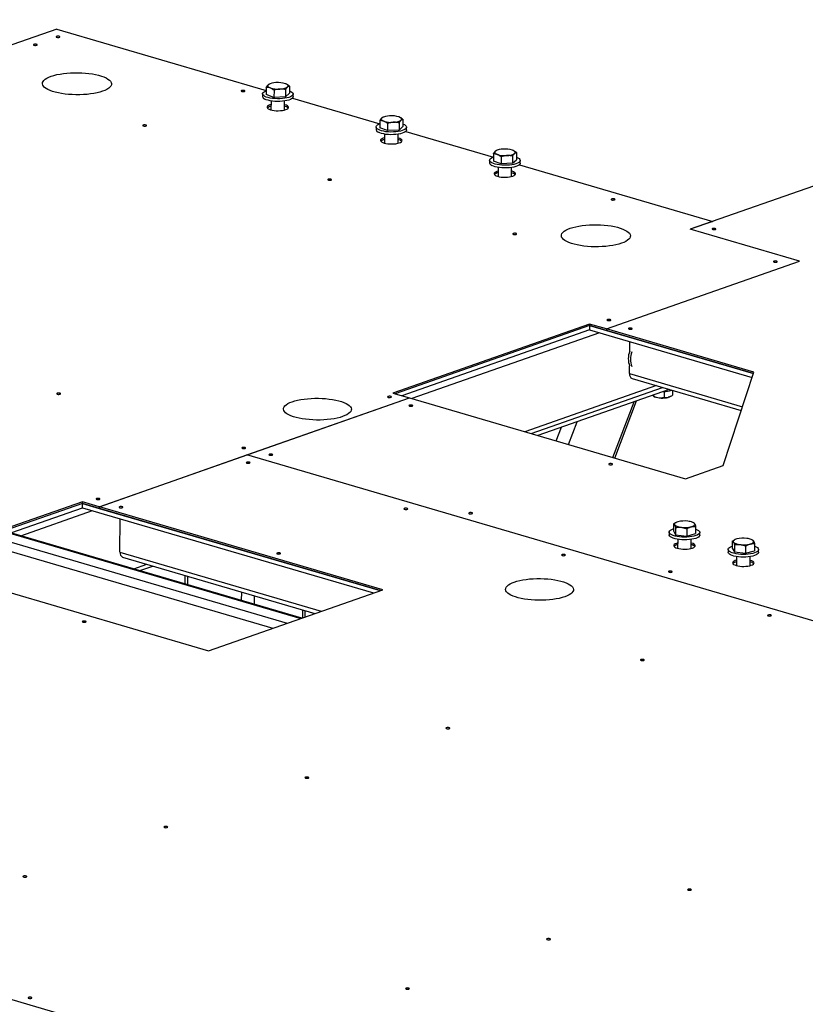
# Model space of a CAD drawing. Header units: millimetres. Extents: x 5 to 589, y 5 to 415.
# Tile 90 of 126: x 467 to 489, y 136 to 164. Entities that reach past the tile are written whole.
import ezdxf

# ---------------------------------------------------------------- set-up
doc = ezdxf.new("R2010")
doc.units = ezdxf.units.MM
doc.layers.add('TRAIT-FORT', color=4, linetype='Continuous', lineweight=25)

msp = doc.modelspace()

# ---------------------------------------------------------------- linework, layer by layer
at = {"layer": 'TRAIT-FORT', "color": 4, "linetype": 'Continuous', "lineweight": 25}
for p, q in [((503.099, 164.113), (486.052, 158.135)), ((467.997, 163.843), (420.525, 147.198)), ((467.997, 163.843), (473.971, 162.093)), ((473.971, 162.183), (473.97, 161.979)), ((474.065, 162.282), (474.055, 162.277)), ((474.19, 162.101), (474.189, 161.896)), ((474.52, 162.12), (474.518, 161.915)), ((474.537, 162.279), (474.536, 162.279)), ((474.63, 162.22), (474.628, 162.016)), ((473.864, 162), (473.863, 161.923)), ((474.189, 161.896), (473.97, 161.979)), ((474.105, 161.797), (474.103, 161.54)), ((474.518, 161.915), (474.189, 161.896)), ((474.49, 161.538), (474.492, 161.795)), ((474.518, 161.915), (474.628, 162.016)), ((474.713, 161.875), (477.208, 161.144)), ((474.734, 161.918), (474.735, 161.995)), ((474.104, 161.646), (474.069, 161.636)), ((477.208, 161.235), (477.207, 161.03)), ((477.302, 161.333), (477.292, 161.329)), ((477.774, 161.33), (477.773, 161.331)), ((477.867, 161.272), (477.865, 161.067)), ((477.101, 161.051), (477.1, 160.975)), ((477.426, 160.948), (477.207, 161.03)), ((477.427, 161.152), (477.426, 160.948)), ((477.755, 160.966), (477.426, 160.948)), ((477.757, 161.171), (477.755, 160.966)), ((477.755, 160.966), (477.865, 161.067)), ((477.95, 160.927), (480.445, 160.196)), ((477.971, 160.97), (477.972, 161.046)), ((477.341, 160.698), (477.306, 160.687)), ((477.342, 160.848), (477.34, 160.592)), ((477.727, 160.589), (477.729, 160.846)), ((480.539, 160.385), (480.529, 160.38)), ((481.011, 160.382), (481.01, 160.382)), ((480.338, 160.102), (480.337, 160.026)), ((480.445, 160.286), (480.444, 160.081)), ((480.663, 159.999), (480.444, 160.081)), ((480.664, 160.204), (480.663, 159.999)), ((480.994, 160.222), (480.992, 160.018)), ((480.992, 160.018), (481.102, 160.118)), ((481.104, 160.323), (481.102, 160.118)), ((481.208, 160.021), (481.209, 160.097)), ((480.579, 159.9), (480.577, 159.643)), ((480.992, 160.018), (480.663, 159.999)), ((480.964, 159.641), (480.966, 159.898)), ((481.187, 159.978), (486.7, 158.362)), ((480.578, 159.749), (480.543, 159.739)), ((486.7, 158.362), (486.052, 158.135)), ((489.169, 157.222), (486.052, 158.135)), ((486.052, 158.135), (486.052, 158.135)), ((489.169, 157.222), (486.052, 158.135)), ((483.667, 155.293), (489.169, 157.222)), ((483.667, 155.293), (489.169, 157.222)), ((489.169, 157.222), (489.169, 157.222)), ((483.187, 155.433), (477.577, 153.466)), ((483.187, 155.387), (477.648, 153.445)), ((483.187, 155.387), (483.186, 155.265)), ((483.667, 155.293), (483.187, 155.433)), ((483.187, 155.433), (483.187, 155.387)), ((487.859, 154.018), (483.187, 155.387)), ((483.187, 155.387), (483.667, 155.247)), ((487.873, 154.06), (483.667, 155.293)), ((483.667, 155.293), (483.667, 155.247)), ((483.667, 155.293), (483.667, 155.247)), ((483.186, 155.265), (477.838, 153.39)), ((483.471, 155.182), (478.122, 153.306)), ((483.186, 155.265), (487.823, 153.906)), ((483.667, 155.247), (487.859, 154.018)), ((483.667, 155.247), (483.667, 155.247)), ((484.332, 154.654), (484.333, 154.929)), ((484.328, 154.018), (484.329, 154.239)), ((484.328, 154.018), (487.55, 153.074)), ((487, 151.399), (487.873, 154.06)), ((485.092, 153.676), (481.344, 152.362)), ((481.519, 152.311), (485.267, 153.625)), ((484.403, 153.878), (487.514, 152.966)), ((469.209, 150.223), (478.057, 153.325)), ((473.417, 151.699), (478.057, 153.325)), ((477.577, 153.466), (478.057, 153.325)), ((478.057, 153.325), (485.921, 151.021)), ((478.057, 153.325), (478.057, 153.325)), ((485.459, 153.568), (481.712, 152.254)), ((485, 153.381), (484.984, 153.402)), ((485.015, 153.373), (485.009, 153.376)), ((485.009, 153.375), (485.043, 153.36)), ((485.016, 153.413), (485.015, 153.373)), ((485.315, 153.509), (485.315, 153.338)), ((485.465, 153.357), (485.482, 153.365)), ((485.555, 153.541), (485.554, 153.403)), ((483.85, 151.627), (484.456, 153.217)), ((483.907, 151.611), (484.529, 153.242)), ((482.238, 152.1), (482.387, 152.491)), ((482.588, 151.998), (482.836, 152.648)), ((469.21, 150.223), (473.417, 151.699)), ((514.899, 139.542), (473.417, 151.699)), ((473.417, 151.699), (473.417, 151.699)), ((514.899, 139.542), (473.417, 151.699)), ((485.921, 151.021), (487, 151.399)), ((468.73, 150.364), (463.767, 148.624)), ((468.73, 150.318), (463.838, 148.603)), ((468.729, 150.196), (468.73, 150.318)), ((469.209, 150.223), (468.73, 150.364)), ((468.73, 150.318), (468.73, 150.364)), ((477.219, 147.83), (468.73, 150.318)), ((468.73, 150.318), (469.209, 150.177)), ((464.028, 148.547), (468.729, 150.196)), ((466.97, 149.396), (469.013, 150.112)), ((468.729, 150.196), (477.028, 147.763)), ((469.209, 150.223), (469.209, 150.177)), ((469.21, 150.223), (469.209, 150.177)), ((469.209, 150.177), (469.209, 150.177)), ((469.209, 150.177), (477.219, 147.83)), ((477.29, 147.855), (469.21, 150.223)), ((469.799, 148.924), (469.804, 149.881)), ((485.58, 149.736), (485.579, 149.531)), ((485.661, 149.779), (485.654, 149.776)), ((486.156, 149.765), (486.132, 149.776)), ((466.657, 149.469), (474.957, 147.037)), ((474.985, 147.047), (466.711, 149.472)), ((485.459, 149.497), (485.459, 149.42)), ((485.579, 149.531), (485.641, 149.425)), ((485.642, 149.63), (485.641, 149.425)), ((485.641, 149.425), (485.957, 149.388)), ((485.958, 149.593), (485.957, 149.388)), ((485.957, 149.388), (486.211, 149.457)), ((486.212, 149.662), (486.211, 149.457)), ((486.33, 149.415), (486.33, 149.492)), ((466.269, 149.333), (474.569, 146.901)), ((485.699, 149.143), (485.665, 149.133)), ((485.7, 149.294), (485.699, 149.037)), ((486.086, 149.035), (486.087, 149.292)), ((487.258, 149.244), (487.257, 149.039)), ((487.32, 149.138), (487.319, 148.934)), ((487.34, 149.287), (487.333, 149.284)), ((487.835, 149.274), (487.81, 149.285)), ((487.891, 149.17), (487.89, 148.965)), ((466.139, 149.104), (474.154, 146.755)), ((469.799, 148.924), (475.539, 147.241)), ((487.138, 149.005), (487.137, 148.928)), ((487.257, 149.039), (487.319, 148.934)), ((487.319, 148.934), (487.636, 148.896)), ((487.637, 149.101), (487.636, 148.896)), ((487.636, 148.896), (487.89, 148.965)), ((488.008, 148.923), (488.009, 149)), ((469.874, 148.783), (475.356, 147.177)), ((470.192, 148.452), (470.562, 148.582)), ((487.378, 148.652), (487.343, 148.641)), ((487.379, 148.802), (487.377, 148.545)), ((487.764, 148.543), (487.766, 148.8)), ((464.247, 148.483), (472.327, 146.115)), ((470.367, 148.4), (470.737, 148.53)), ((471.649, 148.263), (471.648, 148.025)), ((471.734, 148), (471.735, 148.238)), ((472.327, 146.115), (477.29, 147.855)), ((473.268, 147.55), (473.27, 147.788)), ((473.632, 147.443), (473.634, 147.682)), ((475.008, 147.055), (475.01, 147.278)), ((475.074, 147.078), (475.075, 147.259)), ((475.075, 147.246), (475.082, 147.257)), ((491.643, 128.856), (461.814, 137.598)), ((487.71, 130.009), (461.814, 137.598))]:
    msp.add_line(p, q, dxfattribs=at)
at = {"layer": 'TRAIT-FORT', "color": 4, "linetype": 'Continuous', "lineweight": 25, "flags": 128}
for points in [[(467.992, 163.637), (467.981, 163.631), (467.978, 163.624), (467.983, 163.617), (467.996, 163.612), (468.015, 163.608), (468.036, 163.607), (468.056, 163.609), (468.074, 163.613), (468.085, 163.618), (468.088, 163.625), (468.082, 163.632), (468.07, 163.637), (468.051, 163.641), (468.03, 163.642), (468.009, 163.641), (467.992, 163.637)], [(467.345, 163.41), (467.334, 163.404), (467.331, 163.397), (467.336, 163.39), (467.349, 163.385), (467.367, 163.381), (467.388, 163.38), (467.409, 163.382), (467.426, 163.386), (467.437, 163.391), (467.44, 163.398), (467.435, 163.405), (467.422, 163.41), (467.404, 163.414), (467.383, 163.415), (467.362, 163.414), (467.345, 163.41)], [(467.841, 162.5), (467.917, 162.524), (468, 162.545), (468.09, 162.563), (468.185, 162.577), (468.285, 162.588), (468.389, 162.596), (468.494, 162.6), (468.601, 162.6), (468.707, 162.597), (468.811, 162.59), (468.913, 162.58), (469.011, 162.565), (469.104, 162.548), (469.19, 162.528), (469.269, 162.505), (469.34, 162.479), (469.402, 162.451), (469.455, 162.421), (469.497, 162.389), (469.528, 162.357), (469.548, 162.323), (469.556, 162.289), (469.553, 162.255), (469.538, 162.221), (469.513, 162.188), (469.476, 162.156), (469.428, 162.126), (469.371, 162.098), (469.304, 162.071), (469.228, 162.048), (469.145, 162.027), (469.055, 162.009), (468.96, 161.994), (468.86, 161.983), (468.756, 161.976), (468.651, 161.972), (468.544, 161.971), (468.438, 161.975), (468.334, 161.982), (468.232, 161.992), (468.134, 162.006), (468.041, 162.023), (467.955, 162.044), (467.876, 162.067), (467.805, 162.093), (467.743, 162.121), (467.69, 162.151), (467.648, 162.182), (467.617, 162.215), (467.597, 162.249), (467.589, 162.283), (467.592, 162.317), (467.607, 162.35), (467.632, 162.383), (467.669, 162.415), (467.717, 162.446), (467.774, 162.474), (467.841, 162.5)], [(473.267, 162.091), (473.256, 162.085), (473.253, 162.078), (473.258, 162.071), (473.271, 162.066), (473.29, 162.062), (473.311, 162.061), (473.332, 162.063), (473.349, 162.067), (473.36, 162.073), (473.363, 162.079), (473.357, 162.086), (473.345, 162.092), (473.326, 162.095), (473.305, 162.096), (473.284, 162.095), (473.267, 162.091)], [(473.928, 161.926), (473.896, 161.947), (473.874, 161.969), (473.864, 161.992), (473.866, 162.015), (473.88, 162.037), (473.905, 162.059), (473.941, 162.078), (473.971, 162.09)], [(474.629, 162.087), (474.67, 162.068), (474.703, 162.048), (474.724, 162.025), (474.734, 162.003), (474.732, 161.98), (474.718, 161.957), (474.693, 161.936), (474.657, 161.916), (474.611, 161.898), (474.557, 161.884), (474.496, 161.872), (474.429, 161.863), (474.359, 161.859), (474.287, 161.858), (474.215, 161.861), (474.146, 161.867), (474.081, 161.878), (474.022, 161.891), (473.971, 161.907), (473.928, 161.926), (473.928, 161.926)], [(474.026, 162.258), (474.016, 162.247), (474.011, 162.235), (474.011, 162.222), (474.015, 162.21), (474.025, 162.199), (474.039, 162.187), (474.058, 162.177), (474.081, 162.167)], [(474.575, 162.194), (474.585, 162.206), (474.59, 162.218), (474.59, 162.23), (474.586, 162.242), (474.576, 162.254), (474.562, 162.266), (474.543, 162.276), (474.52, 162.286)], [(474.734, 161.918), (474.732, 161.903), (474.718, 161.881), (474.693, 161.859), (474.657, 161.839), (474.611, 161.822), (474.556, 161.807), (474.495, 161.795), (474.429, 161.787), (474.358, 161.782), (474.287, 161.782), (474.215, 161.784), (474.146, 161.791), (474.081, 161.801), (474.022, 161.815), (473.97, 161.831), (473.928, 161.85)], [(474.104, 161.692), (474.069, 161.682), (474.034, 161.667), (474.008, 161.649), (473.994, 161.631), (473.991, 161.612), (474, 161.592), (474.021, 161.574), (474.052, 161.558), (474.092, 161.543), (474.14, 161.532), (474.195, 161.523), (474.253, 161.518), (474.313, 161.517), (474.373, 161.52), (474.429, 161.526), (474.481, 161.536), (474.525, 161.548), (474.56, 161.564), (474.586, 161.581), (474.6, 161.6), (474.603, 161.619), (474.594, 161.638), (474.574, 161.656), (474.543, 161.673), (474.502, 161.687), (474.491, 161.69)], [(477.263, 161.31), (477.253, 161.298), (477.248, 161.286), (477.248, 161.274), (477.252, 161.262), (477.262, 161.25), (477.276, 161.239), (477.295, 161.228), (477.318, 161.218)], [(477.812, 161.246), (477.822, 161.258), (477.827, 161.27), (477.827, 161.282), (477.823, 161.294), (477.813, 161.306), (477.799, 161.317), (477.78, 161.328), (477.757, 161.337)], [(470.462, 161.107), (470.451, 161.101), (470.448, 161.094), (470.453, 161.088), (470.466, 161.082), (470.485, 161.079), (470.506, 161.078), (470.526, 161.079), (470.544, 161.083), (470.554, 161.089), (470.558, 161.096), (470.552, 161.102), (470.539, 161.108), (470.521, 161.112), (470.5, 161.113), (470.479, 161.111), (470.462, 161.107)], [(477.165, 160.977), (477.133, 160.998), (477.111, 161.02), (477.101, 161.043), (477.103, 161.066), (477.117, 161.089), (477.142, 161.11), (477.178, 161.13), (477.208, 161.142)], [(477.866, 161.138), (477.907, 161.12), (477.94, 161.099), (477.961, 161.077), (477.971, 161.054), (477.969, 161.031), (477.955, 161.008), (477.93, 160.987), (477.894, 160.967), (477.848, 160.95), (477.794, 160.935), (477.733, 160.923), (477.666, 160.915), (477.596, 160.91), (477.524, 160.909), (477.452, 160.912), (477.383, 160.919), (477.318, 160.929), (477.259, 160.942), (477.208, 160.959), (477.165, 160.977), (477.165, 160.977)], [(477.971, 160.97), (477.969, 160.955), (477.955, 160.932), (477.93, 160.911), (477.894, 160.891), (477.848, 160.873), (477.793, 160.858), (477.732, 160.847), (477.666, 160.838), (477.595, 160.834), (477.524, 160.833), (477.452, 160.836), (477.383, 160.842), (477.318, 160.853), (477.259, 160.866), (477.207, 160.882), (477.165, 160.901)], [(477.341, 160.744), (477.306, 160.733), (477.271, 160.718), (477.245, 160.701), (477.231, 160.682), (477.228, 160.663), (477.237, 160.644), (477.258, 160.626), (477.289, 160.609), (477.329, 160.595), (477.377, 160.583), (477.432, 160.575), (477.49, 160.57), (477.55, 160.569), (477.61, 160.571), (477.666, 160.577), (477.718, 160.587), (477.762, 160.6), (477.797, 160.615), (477.823, 160.632), (477.837, 160.651), (477.84, 160.67), (477.831, 160.689), (477.811, 160.707), (477.78, 160.724), (477.739, 160.738), (477.728, 160.741)], [(480.5, 160.361), (480.49, 160.349), (480.485, 160.337), (480.485, 160.325), (480.489, 160.313), (480.499, 160.301), (480.513, 160.29), (480.532, 160.279), (480.555, 160.269)], [(481.049, 160.297), (481.059, 160.309), (481.064, 160.321), (481.064, 160.333), (481.06, 160.345), (481.05, 160.357), (481.036, 160.368), (481.017, 160.379), (480.994, 160.389)], [(480.402, 160.029), (480.37, 160.05), (480.348, 160.072), (480.338, 160.094), (480.34, 160.117), (480.354, 160.14), (480.38, 160.161), (480.416, 160.181), (480.445, 160.193)], [(481.103, 160.189), (481.144, 160.171), (481.177, 160.15), (481.198, 160.128), (481.208, 160.105), (481.206, 160.082), (481.192, 160.06), (481.167, 160.038), (481.131, 160.019), (481.085, 160.001), (481.031, 159.986), (480.97, 159.975), (480.903, 159.966), (480.833, 159.962), (480.761, 159.961), (480.689, 159.964), (480.62, 159.97), (480.555, 159.98), (480.496, 159.994), (480.445, 160.01), (480.402, 160.029), (480.402, 160.029)], [(481.208, 160.021), (481.206, 160.006), (481.192, 159.983), (481.167, 159.962), (481.131, 159.942), (481.085, 159.925), (481.031, 159.91), (480.969, 159.898), (480.903, 159.89), (480.832, 159.885), (480.761, 159.884), (480.689, 159.887), (480.62, 159.894), (480.555, 159.904), (480.496, 159.917), (480.444, 159.934), (480.402, 159.952)], [(480.578, 159.795), (480.543, 159.785), (480.508, 159.769), (480.482, 159.752), (480.468, 159.733), (480.465, 159.714), (480.474, 159.695), (480.495, 159.677), (480.526, 159.66), (480.566, 159.646), (480.614, 159.634), (480.669, 159.626), (480.727, 159.621), (480.787, 159.62), (480.847, 159.622), (480.903, 159.629), (480.955, 159.638), (480.999, 159.651), (481.034, 159.666), (481.06, 159.684), (481.074, 159.702), (481.077, 159.722), (481.068, 159.741), (481.048, 159.759), (481.017, 159.775), (480.976, 159.79), (480.965, 159.793)], [(475.737, 159.561), (475.726, 159.555), (475.723, 159.548), (475.728, 159.542), (475.741, 159.536), (475.76, 159.533), (475.781, 159.532), (475.802, 159.533), (475.819, 159.537), (475.83, 159.543), (475.833, 159.55), (475.827, 159.556), (475.815, 159.562), (475.796, 159.566), (475.775, 159.567), (475.754, 159.565), (475.737, 159.561)], [(483.817, 158.999), (483.807, 158.993), (483.803, 158.986), (483.809, 158.979), (483.822, 158.974), (483.84, 158.97), (483.861, 158.969), (483.882, 158.971), (483.899, 158.975), (483.91, 158.981), (483.913, 158.987), (483.908, 158.994), (483.895, 159), (483.876, 159.003), (483.855, 159.004), (483.835, 159.003), (483.817, 158.999)], [(482.635, 158.164), (482.711, 158.188), (482.794, 158.209), (482.884, 158.227), (482.979, 158.242), (483.079, 158.253), (483.183, 158.26), (483.288, 158.264), (483.395, 158.265), (483.501, 158.261), (483.606, 158.254), (483.708, 158.244), (483.805, 158.23), (483.898, 158.213), (483.984, 158.192), (484.064, 158.169), (484.135, 158.143), (484.197, 158.115), (484.249, 158.085), (484.291, 158.054), (484.322, 158.021), (484.342, 157.987), (484.35, 157.953), (484.347, 157.919), (484.333, 157.886), (484.307, 157.853), (484.27, 157.821), (484.223, 157.79), (484.165, 157.762), (484.098, 157.736), (484.023, 157.712), (483.94, 157.691), (483.85, 157.673), (483.754, 157.659), (483.654, 157.648), (483.551, 157.64), (483.445, 157.636), (483.339, 157.636), (483.232, 157.639), (483.128, 157.646), (483.026, 157.656), (482.928, 157.67), (482.836, 157.688), (482.749, 157.708), (482.67, 157.731), (482.599, 157.757), (482.537, 157.785), (482.485, 157.815), (482.443, 157.847), (482.412, 157.879), (482.392, 157.913), (482.383, 157.947), (482.386, 157.981), (482.401, 158.015), (482.427, 158.048), (482.464, 158.08), (482.511, 158.11), (482.569, 158.138), (482.635, 158.164)], [(486.695, 158.156), (486.684, 158.15), (486.681, 158.143), (486.686, 158.136), (486.699, 158.131), (486.717, 158.127), (486.738, 158.126), (486.759, 158.128), (486.776, 158.132), (486.787, 158.137), (486.79, 158.144), (486.785, 158.151), (486.772, 158.156), (486.754, 158.16), (486.733, 158.161), (486.712, 158.16), (486.695, 158.156)], [(481.012, 158.015), (481.001, 158.009), (480.998, 158.003), (481.004, 157.996), (481.016, 157.99), (481.035, 157.987), (481.056, 157.986), (481.077, 157.987), (481.094, 157.991), (481.105, 157.997), (481.108, 158.004), (481.103, 158.011), (481.09, 158.016), (481.071, 158.02), (481.05, 158.021), (481.029, 158.019), (481.012, 158.015)], [(488.445, 157.226), (488.434, 157.22), (488.431, 157.213), (488.436, 157.207), (488.449, 157.201), (488.468, 157.197), (488.489, 157.196), (488.51, 157.198), (488.527, 157.202), (488.538, 157.208), (488.541, 157.215), (488.535, 157.221), (488.523, 157.227), (488.504, 157.23), (488.483, 157.231), (488.462, 157.23), (488.445, 157.226)], [(483.698, 155.561), (483.687, 155.555), (483.684, 155.549), (483.689, 155.542), (483.702, 155.536), (483.72, 155.533), (483.742, 155.532), (483.762, 155.533), (483.78, 155.537), (483.79, 155.543), (483.794, 155.55), (483.788, 155.557), (483.775, 155.562), (483.757, 155.566), (483.736, 155.567), (483.715, 155.565), (483.698, 155.561)], [(484.309, 155.313), (484.299, 155.307), (484.295, 155.3), (484.301, 155.293), (484.314, 155.288), (484.332, 155.284), (484.353, 155.283), (484.374, 155.285), (484.391, 155.289), (484.402, 155.295), (484.405, 155.301), (484.4, 155.308), (484.387, 155.314), (484.369, 155.317), (484.347, 155.318), (484.327, 155.317), (484.309, 155.313)], [(468.011, 153.457), (468, 153.451), (467.997, 153.444), (468.003, 153.437), (468.015, 153.432), (468.034, 153.428), (468.055, 153.427), (468.076, 153.429), (468.093, 153.433), (468.104, 153.438), (468.107, 153.445), (468.102, 153.452), (468.089, 153.457), (468.07, 153.461), (468.049, 153.462), (468.029, 153.461), (468.011, 153.457)], [(477.44, 153.367), (477.429, 153.361), (477.426, 153.354), (477.432, 153.348), (477.444, 153.342), (477.463, 153.339), (477.484, 153.338), (477.505, 153.339), (477.522, 153.343), (477.533, 153.349), (477.536, 153.356), (477.531, 153.362), (477.518, 153.368), (477.499, 153.372), (477.478, 153.373), (477.457, 153.371), (477.44, 153.367)], [(485.465, 153.357), (485.462, 153.356), (485.425, 153.343)], [(474.708, 153.216), (474.782, 153.24), (474.864, 153.26), (474.953, 153.278), (475.047, 153.292), (475.145, 153.303), (475.247, 153.311), (475.351, 153.315), (475.455, 153.315), (475.56, 153.312), (475.663, 153.305), (475.763, 153.294), (475.859, 153.281), (475.95, 153.264), (476.035, 153.244), (476.113, 153.221), (476.183, 153.195), (476.244, 153.168), (476.295, 153.138), (476.336, 153.107), (476.367, 153.075), (476.387, 153.042), (476.395, 153.009), (476.392, 152.975), (476.378, 152.942), (476.352, 152.909), (476.316, 152.878), (476.269, 152.848), (476.213, 152.82), (476.147, 152.795), (476.073, 152.771), (475.991, 152.751), (475.903, 152.733), (475.809, 152.719), (475.71, 152.708), (475.608, 152.7), (475.505, 152.696), (475.4, 152.696), (475.295, 152.699), (475.193, 152.706), (475.092, 152.717), (474.996, 152.73), (474.905, 152.747), (474.82, 152.767), (474.742, 152.79), (474.672, 152.816), (474.611, 152.843), (474.56, 152.873), (474.519, 152.904), (474.488, 152.936), (474.469, 152.969), (474.46, 153.002), (474.463, 153.036), (474.477, 153.069), (474.503, 153.102), (474.539, 153.133), (474.586, 153.163), (474.642, 153.191), (474.708, 153.216)], [(478.052, 153.118), (478.041, 153.113), (478.038, 153.106), (478.043, 153.099), (478.056, 153.094), (478.074, 153.09), (478.095, 153.089), (478.116, 153.091), (478.133, 153.095), (478.144, 153.1), (478.147, 153.107), (478.142, 153.114), (478.129, 153.119), (478.111, 153.123), (478.09, 153.124), (478.069, 153.122), (478.052, 153.118)], [(473.287, 151.911), (473.276, 151.905), (473.273, 151.898), (473.278, 151.891), (473.291, 151.886), (473.309, 151.882), (473.33, 151.881), (473.351, 151.883), (473.368, 151.887), (473.379, 151.893), (473.382, 151.899), (473.377, 151.906), (473.364, 151.912), (473.346, 151.915), (473.324, 151.916), (473.304, 151.915), (473.287, 151.911)], [(474.06, 151.719), (474.049, 151.713), (474.046, 151.706), (474.051, 151.699), (474.064, 151.694), (474.082, 151.69), (474.103, 151.689), (474.124, 151.691), (474.141, 151.695), (474.152, 151.701), (474.155, 151.707), (474.15, 151.714), (474.137, 151.72), (474.119, 151.723), (474.098, 151.724), (474.077, 151.723), (474.06, 151.719)], [(473.412, 151.492), (473.402, 151.486), (473.398, 151.479), (473.404, 151.472), (473.417, 151.467), (473.435, 151.463), (473.456, 151.462), (473.477, 151.464), (473.494, 151.468), (473.505, 151.474), (473.508, 151.48), (473.503, 151.487), (473.49, 151.493), (473.472, 151.496), (473.45, 151.497), (473.43, 151.496), (473.412, 151.492)], [(483.747, 151.45), (483.736, 151.444), (483.733, 151.437), (483.738, 151.43), (483.751, 151.425), (483.769, 151.421), (483.79, 151.42), (483.811, 151.422), (483.828, 151.426), (483.839, 151.431), (483.842, 151.438), (483.837, 151.445), (483.824, 151.45), (483.806, 151.454), (483.784, 151.455), (483.764, 151.454), (483.747, 151.45)], [(469.133, 150.454), (469.122, 150.448), (469.119, 150.442), (469.124, 150.435), (469.137, 150.429), (469.155, 150.426), (469.176, 150.425), (469.197, 150.426), (469.214, 150.43), (469.225, 150.436), (469.228, 150.443), (469.223, 150.449), (469.21, 150.455), (469.192, 150.459), (469.171, 150.46), (469.15, 150.458), (469.133, 150.454)], [(469.787, 150.221), (469.776, 150.215), (469.773, 150.208), (469.779, 150.201), (469.791, 150.196), (469.81, 150.192), (469.831, 150.191), (469.852, 150.193), (469.869, 150.197), (469.88, 150.203), (469.883, 150.209), (469.878, 150.216), (469.865, 150.222), (469.846, 150.225), (469.825, 150.226), (469.804, 150.225), (469.787, 150.221)], [(477.908, 150.174), (477.897, 150.168), (477.894, 150.162), (477.9, 150.155), (477.912, 150.149), (477.931, 150.146), (477.952, 150.145), (477.973, 150.146), (477.99, 150.15), (478.001, 150.156), (478.004, 150.163), (477.999, 150.17), (477.986, 150.175), (477.967, 150.179), (477.946, 150.18), (477.925, 150.178), (477.908, 150.174)], [(479.755, 150.05), (479.744, 150.044), (479.741, 150.037), (479.746, 150.031), (479.759, 150.025), (479.777, 150.021), (479.798, 150.02), (479.819, 150.022), (479.836, 150.026), (479.847, 150.032), (479.85, 150.038), (479.845, 150.045), (479.832, 150.051), (479.814, 150.054), (479.792, 150.055), (479.772, 150.054), (479.755, 150.05)], [(485.707, 149.795), (485.68, 149.786), (485.656, 149.777), (485.637, 149.767), (485.622, 149.755), (485.612, 149.744), (485.607, 149.732), (485.606, 149.72), (485.611, 149.708)], [(485.611, 149.708), (485.62, 149.696), (485.635, 149.684), (485.653, 149.674), (485.676, 149.664), (485.703, 149.655), (485.733, 149.647), (485.765, 149.641), (485.8, 149.636)], [(486.181, 149.739), (486.172, 149.751), (486.158, 149.762), (486.139, 149.773), (486.116, 149.783), (486.09, 149.792), (486.06, 149.799), (486.027, 149.806), (485.992, 149.811)], [(486.086, 149.652), (486.113, 149.66), (486.136, 149.67), (486.155, 149.68), (486.17, 149.691), (486.18, 149.703), (486.186, 149.715), (486.186, 149.727), (486.181, 149.739)], [(486.33, 149.415), (486.328, 149.404), (486.316, 149.381), (486.293, 149.359), (486.258, 149.339), (486.214, 149.321), (486.161, 149.306), (486.101, 149.294), (486.035, 149.285), (485.965, 149.28), (485.893, 149.278), (485.822, 149.281), (485.752, 149.287), (485.686, 149.296), (485.626, 149.309), (485.573, 149.325), (485.529, 149.344), (485.495, 149.364), (485.472, 149.386), (485.46, 149.409), (485.459, 149.42)], [(486.212, 149.588), (486.216, 149.587), (486.26, 149.568), (486.294, 149.548), (486.317, 149.526), (486.329, 149.503), (486.329, 149.48), (486.317, 149.457), (486.293, 149.436), (486.259, 149.416), (486.215, 149.398), (486.161, 149.383), (486.101, 149.37), (486.035, 149.361), (485.965, 149.356), (485.894, 149.355), (485.822, 149.357), (485.752, 149.363), (485.687, 149.373), (485.627, 149.386), (485.574, 149.402), (485.53, 149.42), (485.496, 149.44), (485.473, 149.462), (485.461, 149.485), (485.461, 149.508), (485.473, 149.531), (485.497, 149.552), (485.531, 149.573), (485.575, 149.59), (485.579, 149.592)], [(485.7, 149.189), (485.665, 149.179), (485.629, 149.164), (485.604, 149.146), (485.59, 149.128), (485.587, 149.108), (485.596, 149.089), (485.616, 149.071), (485.647, 149.055), (485.688, 149.04), (485.736, 149.029), (485.791, 149.02), (485.849, 149.015), (485.909, 149.014), (485.968, 149.017), (486.025, 149.023), (486.076, 149.033), (486.121, 149.045), (486.156, 149.061), (486.182, 149.078), (486.196, 149.097), (486.199, 149.116), (486.19, 149.135), (486.169, 149.153), (486.138, 149.17), (486.098, 149.184), (486.087, 149.187)], [(487.385, 149.303), (487.358, 149.294), (487.335, 149.285), (487.316, 149.275), (487.301, 149.264), (487.29, 149.252), (487.285, 149.24), (487.285, 149.228), (487.289, 149.216)], [(487.289, 149.216), (487.299, 149.204), (487.313, 149.192), (487.332, 149.182), (487.355, 149.172), (487.381, 149.163), (487.411, 149.156), (487.444, 149.149), (487.479, 149.144)], [(487.86, 149.247), (487.85, 149.259), (487.836, 149.27), (487.818, 149.281), (487.795, 149.291), (487.768, 149.3), (487.738, 149.307), (487.706, 149.314), (487.671, 149.319)], [(487.764, 149.16), (487.791, 149.168), (487.815, 149.178), (487.834, 149.188), (487.849, 149.199), (487.859, 149.211), (487.864, 149.223), (487.865, 149.235), (487.86, 149.247)], [(474.283, 148.903), (474.272, 148.897), (474.269, 148.89), (474.274, 148.884), (474.287, 148.878), (474.306, 148.875), (474.327, 148.874), (474.348, 148.875), (474.365, 148.879), (474.376, 148.885), (474.379, 148.892), (474.373, 148.898), (474.361, 148.904), (474.342, 148.908), (474.321, 148.909), (474.3, 148.907), (474.283, 148.903)], [(482.404, 148.857), (482.393, 148.851), (482.39, 148.844), (482.395, 148.837), (482.408, 148.832), (482.427, 148.828), (482.448, 148.827), (482.469, 148.829), (482.486, 148.833), (482.497, 148.839), (482.5, 148.845), (482.494, 148.852), (482.482, 148.858), (482.463, 148.861), (482.442, 148.862), (482.421, 148.861), (482.404, 148.857)], [(488.008, 148.923), (488.007, 148.912), (487.995, 148.889), (487.971, 148.868), (487.937, 148.847), (487.893, 148.83), (487.84, 148.814), (487.779, 148.802), (487.713, 148.793), (487.643, 148.788), (487.572, 148.786), (487.5, 148.789), (487.43, 148.795), (487.365, 148.804), (487.305, 148.817), (487.252, 148.833), (487.208, 148.852), (487.174, 148.872), (487.151, 148.894), (487.139, 148.917), (487.137, 148.928)], [(487.891, 149.096), (487.895, 149.095), (487.939, 149.076), (487.973, 149.056), (487.996, 149.034), (488.007, 149.011), (488.007, 148.988), (487.995, 148.966), (487.972, 148.944), (487.937, 148.924), (487.893, 148.906), (487.84, 148.891), (487.78, 148.878), (487.714, 148.87), (487.644, 148.864), (487.572, 148.863), (487.501, 148.865), (487.431, 148.871), (487.365, 148.881), (487.305, 148.894), (487.252, 148.91), (487.208, 148.928), (487.174, 148.949), (487.151, 148.971), (487.139, 148.993), (487.14, 149.016), (487.152, 149.039), (487.175, 149.061), (487.209, 149.081), (487.254, 149.099), (487.257, 149.1)], [(487.378, 148.697), (487.343, 148.687), (487.308, 148.672), (487.282, 148.654), (487.268, 148.636), (487.265, 148.617), (487.274, 148.598), (487.295, 148.579), (487.326, 148.563), (487.366, 148.548), (487.415, 148.537), (487.469, 148.528), (487.527, 148.523), (487.587, 148.522), (487.647, 148.525), (487.703, 148.531), (487.755, 148.541), (487.799, 148.553), (487.835, 148.569), (487.86, 148.586), (487.875, 148.605), (487.877, 148.624), (487.868, 148.643), (487.848, 148.661), (487.817, 148.678), (487.776, 148.692), (487.765, 148.695)], [(485.449, 148.381), (485.438, 148.375), (485.435, 148.368), (485.441, 148.362), (485.453, 148.356), (485.472, 148.352), (485.493, 148.351), (485.514, 148.353), (485.531, 148.357), (485.542, 148.363), (485.545, 148.37), (485.54, 148.376), (485.527, 148.382), (485.508, 148.385), (485.487, 148.386), (485.466, 148.385), (485.449, 148.381)], [(481.042, 148.075), (481.117, 148.098), (481.198, 148.119), (481.287, 148.137), (481.381, 148.151), (481.479, 148.162), (481.581, 148.169), (481.685, 148.173), (481.789, 148.174), (481.894, 148.17), (481.997, 148.164), (482.097, 148.153), (482.193, 148.139), (482.284, 148.122), (482.369, 148.102), (482.447, 148.079), (482.517, 148.054), (482.578, 148.027), (482.629, 147.997), (482.671, 147.966), (482.701, 147.934), (482.721, 147.901), (482.729, 147.867), (482.726, 147.834), (482.712, 147.801), (482.686, 147.768), (482.65, 147.737), (482.603, 147.707), (482.547, 147.679), (482.481, 147.653), (482.407, 147.63), (482.325, 147.61), (482.237, 147.592), (482.143, 147.578), (482.044, 147.567), (481.943, 147.559), (481.839, 147.555), (481.734, 147.555), (481.63, 147.558), (481.527, 147.565), (481.427, 147.575), (481.33, 147.589), (481.239, 147.606), (481.154, 147.626), (481.076, 147.649), (481.007, 147.674), (480.946, 147.702), (480.894, 147.731), (480.853, 147.762), (480.822, 147.795), (480.803, 147.828), (480.794, 147.861), (480.797, 147.895), (480.812, 147.928), (480.837, 147.96), (480.873, 147.992), (480.92, 148.021), (480.977, 148.049), (481.042, 148.075)], [(468.738, 146.959), (468.727, 146.953), (468.724, 146.946), (468.729, 146.939), (468.742, 146.934), (468.76, 146.93), (468.781, 146.929), (468.802, 146.931), (468.819, 146.935), (468.83, 146.94), (468.833, 146.947), (468.828, 146.954), (468.815, 146.959), (468.797, 146.963), (468.775, 146.964), (468.755, 146.963), (468.738, 146.959)], [(488.279, 147.135), (488.268, 147.129), (488.265, 147.122), (488.27, 147.116), (488.283, 147.11), (488.301, 147.107), (488.322, 147.106), (488.343, 147.107), (488.36, 147.111), (488.371, 147.117), (488.374, 147.124), (488.369, 147.13), (488.356, 147.136), (488.338, 147.14), (488.317, 147.141), (488.296, 147.139), (488.279, 147.135)], [(484.654, 145.864), (484.643, 145.858), (484.64, 145.851), (484.645, 145.845), (484.658, 145.839), (484.676, 145.835), (484.697, 145.834), (484.718, 145.836), (484.735, 145.84), (484.746, 145.846), (484.749, 145.853), (484.744, 145.859), (484.731, 145.865), (484.713, 145.868), (484.691, 145.869), (484.671, 145.868), (484.654, 145.864)], [(479.108, 143.919), (479.097, 143.914), (479.094, 143.907), (479.099, 143.9), (479.112, 143.895), (479.13, 143.891), (479.152, 143.89), (479.172, 143.891), (479.189, 143.895), (479.2, 143.901), (479.203, 143.908), (479.198, 143.915), (479.185, 143.92), (479.167, 143.924), (479.146, 143.925), (479.125, 143.923), (479.108, 143.919)], [(475.087, 142.51), (475.076, 142.504), (475.073, 142.497), (475.079, 142.49), (475.091, 142.485), (475.11, 142.481), (475.131, 142.48), (475.152, 142.482), (475.169, 142.486), (475.18, 142.491), (475.183, 142.498), (475.177, 142.505), (475.165, 142.51), (475.146, 142.514), (475.125, 142.515), (475.104, 142.514), (475.087, 142.51)], [(471.066, 141.1), (471.056, 141.094), (471.052, 141.087), (471.058, 141.08), (471.071, 141.075), (471.089, 141.071), (471.11, 141.07), (471.131, 141.072), (471.148, 141.076), (471.159, 141.082), (471.162, 141.088), (471.157, 141.095), (471.144, 141.101), (471.126, 141.104), (471.104, 141.105), (471.084, 141.104), (471.066, 141.1)], [(467.046, 139.69), (467.035, 139.684), (467.032, 139.677), (467.037, 139.671), (467.05, 139.665), (467.068, 139.661), (467.089, 139.66), (467.11, 139.662), (467.127, 139.666), (467.138, 139.672), (467.141, 139.679), (467.136, 139.685), (467.123, 139.691), (467.105, 139.694), (467.084, 139.695), (467.063, 139.694), (467.046, 139.69)], [(485.997, 139.312), (485.986, 139.306), (485.983, 139.3), (485.988, 139.293), (486.001, 139.287), (486.02, 139.284), (486.041, 139.283), (486.062, 139.284), (486.079, 139.288), (486.09, 139.294), (486.093, 139.301), (486.087, 139.308), (486.075, 139.313), (486.056, 139.317), (486.035, 139.318), (486.014, 139.316), (485.997, 139.312)], [(481.976, 137.902), (481.965, 137.897), (481.962, 137.89), (481.968, 137.883), (481.981, 137.878), (481.999, 137.874), (482.02, 137.873), (482.041, 137.875), (482.058, 137.879), (482.069, 137.884), (482.072, 137.891), (482.067, 137.898), (482.054, 137.903), (482.035, 137.907), (482.014, 137.908), (481.994, 137.906), (481.976, 137.902)], [(477.956, 136.493), (477.945, 136.487), (477.942, 136.48), (477.947, 136.473), (477.96, 136.468), (477.978, 136.464), (477.999, 136.463), (478.02, 136.465), (478.037, 136.469), (478.048, 136.475), (478.051, 136.481), (478.046, 136.488), (478.033, 136.494), (478.015, 136.497), (477.994, 136.498), (477.973, 136.497), (477.956, 136.493)], [(467.192, 136.23), (467.182, 136.224), (467.178, 136.217), (467.184, 136.211), (467.197, 136.205), (467.215, 136.202), (467.236, 136.2), (467.257, 136.202), (467.274, 136.206), (467.285, 136.212), (467.288, 136.219), (467.283, 136.225), (467.27, 136.231), (467.252, 136.234), (467.23, 136.236), (467.21, 136.234), (467.192, 136.23)]]:
    msp.add_lwpolyline(points, dxfattribs=at)
at = {"layer": 'TRAIT-FORT', "color": 4, "linetype": 'Continuous', "lineweight": 25}
for centre, radius, start, end in [((474.237, 161.918), 0.4, 88.6682, 121.7145), ((474.301, 161.597), 0.723, 72.3536, 94.3785), ((474.3, 162.855), 0.723, 252.3536, 274.3785), ((474.364, 162.535), 0.4, 268.6682, 301.7145), ((473.954, 161.938), 0.0921, 189.1955, 253.2169), ((474.133, 161.457), 0.192, 98.8883, 134.4011), ((474.105, 161.497), 0.143, 104.4921, 137.6056), ((474.454, 161.444), 0.203, 45.9815, 79.4467), ((474.46, 161.458), 0.189, 44.673, 80.7552), ((477.474, 160.969), 0.4, 88.6682, 121.7145), ((477.537, 161.907), 0.723, 252.3536, 274.3785), ((477.538, 160.649), 0.723, 72.3536, 94.3785), ((477.601, 161.586), 0.4, 268.6682, 301.7145), ((477.191, 160.989), 0.0921, 189.1955, 253.2169), ((477.37, 160.508), 0.192, 98.8883, 134.4011), ((477.342, 160.549), 0.143, 104.4921, 137.6056), ((477.691, 160.496), 0.203, 45.9815, 79.4467), ((477.697, 160.509), 0.189, 44.673, 80.7552), ((480.711, 160.021), 0.4, 88.6682, 121.7145), ((480.775, 159.7), 0.723, 72.3536, 94.3785), ((480.774, 160.958), 0.723, 252.3536, 274.3785), ((480.838, 160.638), 0.4, 268.6682, 301.7145), ((480.428, 160.041), 0.0921, 189.1955, 253.2169), ((480.607, 159.559), 0.192, 98.8883, 134.4011), ((480.579, 159.6), 0.143, 104.4921, 137.6056), ((480.928, 159.547), 0.203, 45.9815, 79.4467), ((480.934, 159.56), 0.189, 44.673, 80.7552), ((484.86, 154.443), 0.569, 158.2786, 201.0802), ((484.92, 154.426), 0.569, 158.2786, 201.0802), ((484.461, 153.999), 0.134, 171.8378, 244.4274), ((485.261, 153.984), 0.662, 250.7621, 284.367), ((485.29, 154.251), 0.744, 269.7751, 288.8526), ((485.893, 149.014), 0.803, 82.9273, 103.4242), ((485.899, 150.433), 0.803, 262.9273, 283.4242), ((485.729, 148.954), 0.192, 98.8883, 134.4011), ((485.701, 148.994), 0.143, 104.4921, 137.6056), ((486.049, 148.941), 0.203, 45.9815, 79.4467), ((486.056, 148.955), 0.189, 44.673, 80.7552), ((487.572, 148.522), 0.803, 82.9273, 103.4242), ((487.578, 149.941), 0.803, 262.9273, 283.4242), ((469.932, 148.905), 0.134, 171.8378, 244.4274), ((487.408, 148.462), 0.192, 98.8883, 134.4011), ((487.379, 148.502), 0.143, 104.4921, 137.6056), ((487.728, 148.449), 0.203, 45.9815, 79.4467), ((487.735, 148.463), 0.189, 44.673, 80.7552)]:
    msp.add_arc(centre, radius, start, end, dxfattribs=at)
for points, knots in [([(473.971, 162.183), (473.976, 162.191), (473.985, 162.206), (473.998, 162.226), (474.012, 162.244), (474.022, 162.254), (474.026, 162.258)], [0, 0, 0, 0, 0.247269, 0.495363, 0.746874, 1, 1, 1, 1]), ([(474.081, 162.167), (474.073, 162.17), (474.057, 162.175), (474.035, 162.18), (474.014, 162.183), (473.992, 162.184), (473.978, 162.183), (473.971, 162.183)], [0, 0, 0, 0, 0.219086, 0.412836, 0.607273, 0.803423, 1, 1, 1, 1]), ([(474.026, 162.258), (474.028, 162.259), (474.033, 162.264), (474.043, 162.272), (474.051, 162.276), (474.055, 162.277)], [0, 0, 0, 0, 0.135836, 0.581329, 1, 1, 1, 1]), ([(474.19, 162.101), (474.183, 162.106), (474.169, 162.117), (474.148, 162.132), (474.126, 162.146), (474.103, 162.158), (474.088, 162.164), (474.081, 162.167)], [0, 0, 0, 0, 0.194733, 0.394387, 0.59459, 0.796857, 1, 1, 1, 1]), ([(474.355, 162.135), (474.351, 162.135), (474.334, 162.134), (474.305, 162.13), (474.253, 162.121), (474.216, 162.109), (474.19, 162.101)], [0, 0, 0, 0, 0.070068, 0.299868, 0.530929, 1, 1, 1, 1]), ([(474.52, 162.12), (474.506, 162.122), (474.48, 162.128), (474.439, 162.133), (474.397, 162.136), (474.369, 162.135), (474.355, 162.135)], [0, 0, 0, 0, 0.247269, 0.495363, 0.746874, 1, 1, 1, 1]), ([(474.63, 162.22), (474.623, 162.226), (474.609, 162.237), (474.587, 162.252), (474.565, 162.265), (474.543, 162.277), (474.528, 162.283), (474.52, 162.286)], [0, 0, 0, 0, 0.194733, 0.394387, 0.59459, 0.796857, 1, 1, 1, 1]), ([(474.52, 162.12), (474.524, 162.127), (474.533, 162.142), (474.547, 162.163), (474.561, 162.181), (474.57, 162.19), (474.575, 162.194)], [0, 0, 0, 0, 0.247269, 0.495363, 0.746874, 1, 1, 1, 1]), ([(474.575, 162.194), (474.576, 162.196), (474.582, 162.201), (474.591, 162.208), (474.609, 162.217), (474.621, 162.219), (474.63, 162.22)], [0, 0, 0, 0, 0.070068, 0.299868, 0.530929, 1, 1, 1, 1]), ([(477.208, 161.235), (477.213, 161.242), (477.222, 161.257), (477.235, 161.278), (477.249, 161.296), (477.259, 161.305), (477.263, 161.31)], [0, 0, 0, 0, 0.247269, 0.495363, 0.746874, 1, 1, 1, 1]), ([(477.318, 161.218), (477.31, 161.221), (477.294, 161.226), (477.272, 161.231), (477.251, 161.234), (477.229, 161.235), (477.215, 161.235), (477.208, 161.235)], [0, 0, 0, 0, 0.219086, 0.412836, 0.607273, 0.803423, 1, 1, 1, 1]), ([(477.263, 161.31), (477.265, 161.311), (477.27, 161.316), (477.28, 161.323), (477.288, 161.327), (477.292, 161.329)], [0, 0, 0, 0, 0.135836, 0.581329, 1, 1, 1, 1]), ([(477.427, 161.152), (477.42, 161.158), (477.406, 161.169), (477.385, 161.184), (477.363, 161.197), (477.34, 161.209), (477.325, 161.215), (477.318, 161.218)], [0, 0, 0, 0, 0.194733, 0.394387, 0.59459, 0.796857, 1, 1, 1, 1]), ([(477.592, 161.186), (477.588, 161.186), (477.571, 161.185), (477.542, 161.181), (477.49, 161.172), (477.453, 161.16), (477.427, 161.152)], [0, 0, 0, 0, 0.070068, 0.299868, 0.530929, 1, 1, 1, 1]), ([(477.757, 161.171), (477.743, 161.174), (477.717, 161.179), (477.676, 161.185), (477.634, 161.188), (477.606, 161.187), (477.592, 161.186)], [0, 0, 0, 0, 0.247269, 0.495363, 0.746874, 1, 1, 1, 1]), ([(477.867, 161.272), (477.86, 161.277), (477.846, 161.288), (477.824, 161.303), (477.802, 161.316), (477.78, 161.328), (477.765, 161.334), (477.757, 161.337)], [0, 0, 0, 0, 0.194733, 0.394387, 0.59459, 0.796857, 1, 1, 1, 1]), ([(477.757, 161.171), (477.761, 161.178), (477.77, 161.194), (477.784, 161.214), (477.798, 161.232), (477.807, 161.241), (477.812, 161.246)], [0, 0, 0, 0, 0.247269, 0.495363, 0.746874, 1, 1, 1, 1]), ([(477.812, 161.246), (477.813, 161.247), (477.819, 161.252), (477.828, 161.259), (477.846, 161.268), (477.858, 161.27), (477.867, 161.272)], [0, 0, 0, 0, 0.070068, 0.299868, 0.530929, 1, 1, 1, 1]), ([(480.445, 160.286), (480.45, 160.294), (480.459, 160.309), (480.472, 160.329), (480.486, 160.347), (480.496, 160.356), (480.5, 160.361)], [0, 0, 0, 0, 0.247269, 0.495363, 0.746874, 1, 1, 1, 1]), ([(480.5, 160.361), (480.502, 160.362), (480.507, 160.367), (480.517, 160.374), (480.525, 160.378), (480.529, 160.38)], [0, 0, 0, 0, 0.135836, 0.581329, 1, 1, 1, 1]), ([(481.104, 160.323), (481.097, 160.328), (481.083, 160.339), (481.061, 160.354), (481.039, 160.368), (481.017, 160.38), (481.002, 160.386), (480.994, 160.389)], [0, 0, 0, 0, 0.194733, 0.394387, 0.59459, 0.796857, 1, 1, 1, 1]), ([(480.555, 160.269), (480.547, 160.272), (480.531, 160.278), (480.509, 160.282), (480.488, 160.285), (480.466, 160.287), (480.452, 160.286), (480.445, 160.286)], [0, 0, 0, 0, 0.219086, 0.412836, 0.607273, 0.803423, 1, 1, 1, 1]), ([(480.664, 160.204), (480.657, 160.209), (480.643, 160.22), (480.622, 160.235), (480.6, 160.249), (480.577, 160.26), (480.562, 160.266), (480.555, 160.269)], [0, 0, 0, 0, 0.194733, 0.394387, 0.59459, 0.796857, 1, 1, 1, 1]), ([(480.829, 160.238), (480.825, 160.237), (480.808, 160.236), (480.779, 160.233), (480.727, 160.223), (480.69, 160.212), (480.664, 160.204)], [0, 0, 0, 0, 0.070068, 0.299868, 0.530929, 1, 1, 1, 1]), ([(480.994, 160.222), (480.98, 160.225), (480.954, 160.231), (480.913, 160.236), (480.871, 160.239), (480.843, 160.238), (480.829, 160.238)], [0, 0, 0, 0, 0.247269, 0.495363, 0.746874, 1, 1, 1, 1]), ([(480.994, 160.222), (480.998, 160.23), (481.007, 160.245), (481.021, 160.265), (481.035, 160.283), (481.044, 160.293), (481.049, 160.297)], [0, 0, 0, 0, 0.247269, 0.495363, 0.746874, 1, 1, 1, 1]), ([(481.049, 160.297), (481.05, 160.298), (481.056, 160.303), (481.065, 160.311), (481.083, 160.32), (481.095, 160.322), (481.104, 160.323)], [0, 0, 0, 0, 0.070068, 0.299868, 0.530929, 1, 1, 1, 1]), ([(485.015, 153.373), (485.041, 153.363), (485.094, 153.343), (485.171, 153.329), (485.246, 153.328), (485.291, 153.335), (485.315, 153.338)], [0, 0, 0, 0, 0.264605, 0.534948, 0.765343, 1, 1, 1, 1]), ([(485.315, 153.338), (485.345, 153.337), (485.395, 153.335), (485.468, 153.357), (485.517, 153.381), (485.546, 153.398), (485.554, 153.403)], [0, 0, 0, 0, 0.385549, 0.637642, 0.896546, 1, 1, 1, 1]), ([(485.58, 149.736), (485.59, 149.742), (485.611, 149.755), (485.636, 149.768), (485.65, 149.774), (485.655, 149.776)], [0, 0, 0, 0, 0.41717, 0.835732, 1, 1, 1, 1]), ([(485.58, 149.736), (485.582, 149.735), (485.587, 149.734), (485.595, 149.728), (485.603, 149.72), (485.608, 149.712), (485.611, 149.708)], [0, 0, 0, 0, 0.247269, 0.495363, 0.746874, 1, 1, 1, 1]), ([(485.611, 149.708), (485.612, 149.706), (485.615, 149.701), (485.62, 149.689), (485.628, 149.672), (485.635, 149.652), (485.64, 149.637), (485.642, 149.63)], [0, 0, 0, 0, 0.070056, 0.299813, 0.530831, 0.765026, 1, 1, 1, 1]), ([(486.156, 149.765), (486.157, 149.765), (486.16, 149.764), (486.166, 149.76), (486.174, 149.752), (486.179, 149.743), (486.181, 149.739)], [0, 0, 0, 0, 0.064207, 0.372636, 0.685315, 1, 1, 1, 1]), ([(486.181, 149.739), (486.182, 149.738), (486.185, 149.732), (486.191, 149.721), (486.198, 149.704), (486.205, 149.684), (486.21, 149.669), (486.212, 149.662)], [0, 0, 0, 0, 0.070056, 0.299813, 0.530831, 0.765026, 1, 1, 1, 1]), ([(485.642, 149.63), (485.652, 149.632), (485.672, 149.635), (485.704, 149.638), (485.735, 149.64), (485.768, 149.639), (485.789, 149.637), (485.8, 149.636)], [0, 0, 0, 0, 0.194733, 0.394387, 0.59459, 0.796857, 1, 1, 1, 1]), ([(485.8, 149.636), (485.812, 149.634), (485.834, 149.631), (485.866, 149.624), (485.897, 149.615), (485.928, 149.605), (485.948, 149.597), (485.958, 149.593)], [0, 0, 0, 0, 0.2190861, 0.4128361, 0.6072728, 0.8034231, 1, 1, 1, 1]), ([(485.958, 149.593), (485.969, 149.599), (485.989, 149.612), (486.021, 149.628), (486.053, 149.642), (486.075, 149.649), (486.086, 149.652)], [0, 0, 0, 0, 0.247269, 0.495363, 0.746874, 1, 1, 1, 1]), ([(486.086, 149.652), (486.089, 149.653), (486.1, 149.656), (486.12, 149.66), (486.144, 149.663), (486.175, 149.664), (486.197, 149.663), (486.212, 149.662)], [0, 0, 0, 0, 0.0700572, 0.2720632, 0.4568495, 0.637533, 1, 1, 1, 1]), ([(487.258, 149.244), (487.268, 149.25), (487.289, 149.263), (487.314, 149.276), (487.329, 149.282), (487.333, 149.284)], [0, 0, 0, 0, 0.41717, 0.835732, 1, 1, 1, 1]), ([(487.258, 149.244), (487.261, 149.243), (487.266, 149.242), (487.274, 149.236), (487.281, 149.228), (487.287, 149.22), (487.289, 149.216)], [0, 0, 0, 0, 0.247269, 0.495363, 0.746874, 1, 1, 1, 1]), ([(487.289, 149.216), (487.29, 149.214), (487.293, 149.209), (487.299, 149.198), (487.306, 149.18), (487.313, 149.16), (487.318, 149.146), (487.32, 149.138)], [0, 0, 0, 0, 0.070056, 0.299813, 0.530831, 0.765026, 1, 1, 1, 1]), ([(487.32, 149.138), (487.33, 149.14), (487.351, 149.143), (487.382, 149.146), (487.414, 149.148), (487.446, 149.147), (487.468, 149.145), (487.479, 149.144)], [0, 0, 0, 0, 0.194733, 0.394387, 0.59459, 0.796857, 1, 1, 1, 1]), ([(487.479, 149.144), (487.49, 149.143), (487.513, 149.14), (487.545, 149.132), (487.576, 149.123), (487.606, 149.113), (487.627, 149.105), (487.637, 149.101)], [0, 0, 0, 0, 0.2190861, 0.4128361, 0.6072728, 0.8034231, 1, 1, 1, 1]), ([(487.637, 149.101), (487.647, 149.107), (487.668, 149.12), (487.699, 149.136), (487.731, 149.15), (487.753, 149.157), (487.764, 149.16)], [0, 0, 0, 0, 0.247269, 0.495363, 0.746874, 1, 1, 1, 1]), ([(487.764, 149.16), (487.767, 149.161), (487.779, 149.164), (487.798, 149.168), (487.823, 149.171), (487.853, 149.172), (487.876, 149.171), (487.891, 149.17)], [0, 0, 0, 0, 0.0700572, 0.2720632, 0.4568495, 0.637533, 1, 1, 1, 1]), ([(487.835, 149.273), (487.835, 149.273), (487.838, 149.272), (487.844, 149.268), (487.852, 149.26), (487.857, 149.251), (487.86, 149.247)], [0, 0, 0, 0, 0.064207, 0.372636, 0.685315, 1, 1, 1, 1]), ([(487.86, 149.247), (487.861, 149.246), (487.864, 149.241), (487.869, 149.229), (487.877, 149.212), (487.884, 149.192), (487.889, 149.177), (487.891, 149.17)], [0, 0, 0, 0, 0.070056, 0.299813, 0.530831, 0.765026, 1, 1, 1, 1])]:
    msp.add_open_spline(points, degree=3, knots=knots, dxfattribs=at)

doc.saveas('drawing.dxf')
